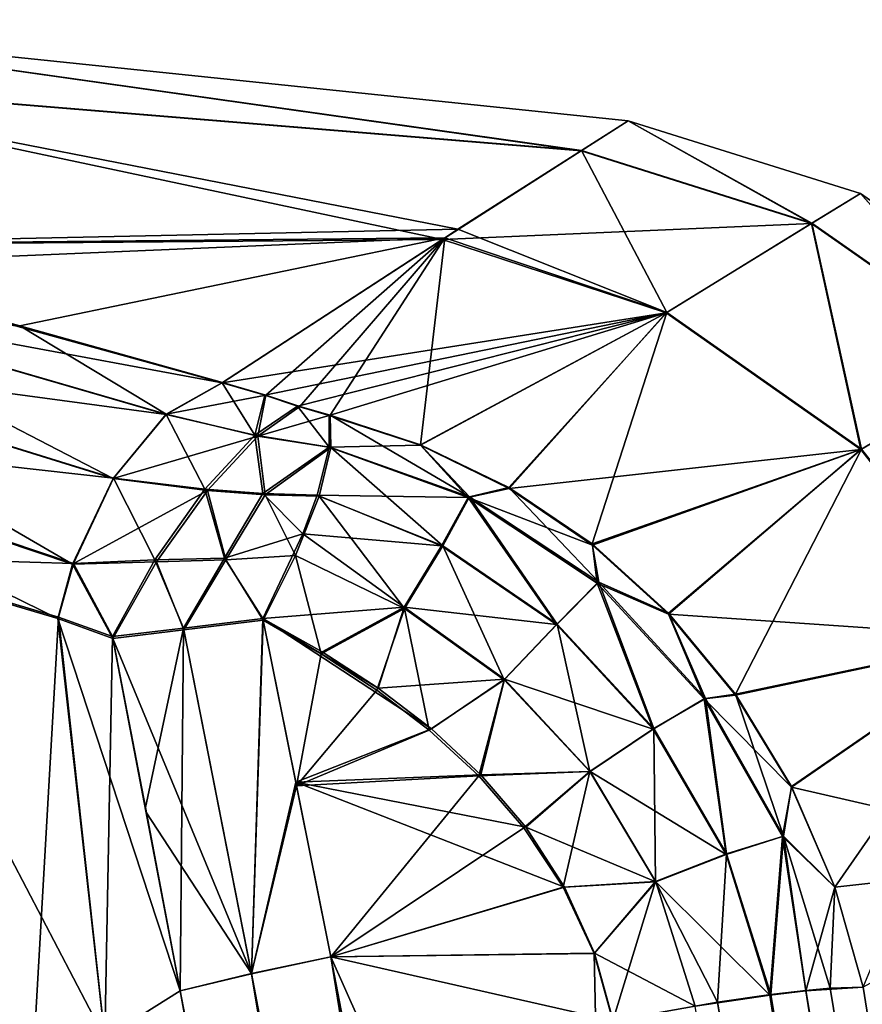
# Model space of a CAD drawing. Header units: millimetres. Extents: x -44 to 78, y -375 to 458.
# Tile 26 of 76: x 64.44 to 67.61, y 145.83 to 149.54. Entities that reach past the tile are written whole.
import ezdxf

# ---------------------------------------------------------------- set-up
doc = ezdxf.new("R2010")
doc.units = ezdxf.units.MM
doc.header["$LTSCALE"] = 198.929398
for name, color, linetype in [('104', 7, 'CONTINUOUS'), ('38', 7, 'CONTINUOUS'), ('39', 7, 'CONTINUOUS'), ('40', 7, 'CONTINUOUS'), ('41', 7, 'CONTINUOUS'), ('42', 7, 'CONTINUOUS'), ('53', 7, 'CONTINUOUS'), ('54', 7, 'CONTINUOUS'), ('55', 7, 'CONTINUOUS'), ('56', 7, 'CONTINUOUS'), ('69', 7, 'CONTINUOUS'), ('70', 7, 'CONTINUOUS'), ('71', 7, 'CONTINUOUS'), ('72', 7, 'CONTINUOUS'), ('79', 7, 'CONTINUOUS'), ('80', 7, 'CONTINUOUS'), ('81', 7, 'CONTINUOUS'), ('82', 7, 'CONTINUOUS'), ('83', 7, 'CONTINUOUS'), ('84', 7, 'CONTINUOUS'), ('85', 7, 'CONTINUOUS'), ('86', 7, 'CONTINUOUS'), ('87', 7, 'CONTINUOUS')]:
    doc.layers.add(name, color=color, linetype=linetype)

msp = doc.modelspace()

# ---------------------------------------------------------------- linework, layer by layer
at = {"layer": '104', "color": 7, "linetype": 'CONTINUOUS', "true_color": 0xa2afbf}
for points in [[(67.265, 145.8643, -10.4202), (67.4003, 145.8805, -10.3012), (71.567, 119.6289, -12.6168), (67.265, 145.8643, -10.4202)], [(67.4003, 145.8805, -10.3012), (67.6159, 145.8946, -9.9558), (71.7931, 119.6404, -12.3883), (67.4003, 145.8805, -10.3012)], [(71.567, 119.6289, -12.6168), (67.4003, 145.8805, -10.3012), (71.7931, 119.6404, -12.3883), (71.567, 119.6289, -12.6168)], [(66.9839, 145.8227, -10.5639), (67.265, 145.8643, -10.4202), (71.2813, 119.6024, -12.762), (66.9839, 145.8227, -10.5639)], [(71.2813, 119.6024, -12.762), (67.265, 145.8643, -10.4202), (71.567, 119.6289, -12.6168), (71.2813, 119.6024, -12.762)]]:
    msp.add_3dface(points, dxfattribs=at)
at = {"layer": '38', "color": 7, "linetype": 'CONTINUOUS', "true_color": 0xa2afbf}
msp.add_3dface([(64.7598, 145.7029, -10.1365), (65.0437, 145.8804, -10.373), (65.7366, 142.0743, -10.6624), (64.7598, 145.7029, -10.1365)], dxfattribs=at)
at = {"layer": '39', "color": 7, "linetype": 'CONTINUOUS', "true_color": 0xa2afbf}
msp.add_3dface([(65.7366, 142.0743, 10.6624), (65.0437, 145.8804, 10.373), (64.7598, 145.7029, 10.1365), (65.7366, 142.0743, 10.6624)], dxfattribs=at)
at = {"layer": '40', "color": 7, "linetype": 'CONTINUOUS', "true_color": 0xa2afbf}
for points in [[(64.4857, 145.5316, -9.8735), (64.2235, 145.3677, -9.5848), (63.8188, 147.5171, -9.5135), (64.4857, 145.5316, -9.8735)], [(64.5859, 147.2892, -10.1255), (64.4857, 145.5316, -9.8735), (63.8188, 147.5171, -9.5135), (64.5859, 147.2892, -10.1255)], [(64.7598, 145.7029, -10.1365), (64.4857, 145.5316, -9.8735), (64.5859, 147.2892, -10.1255), (64.7598, 145.7029, -10.1365)], [(64.7598, 145.7029, -10.1365), (64.5859, 147.2892, -10.1255), (64.7891, 147.216, -10.2695), (64.7598, 145.7029, -10.1365)], [(65.0437, 145.8804, -10.373), (64.7598, 145.7029, -10.1365), (64.7891, 147.216, -10.2695), (65.0437, 145.8804, -10.373)], [(64.9132, 146.5713, -10.3201), (65.0437, 145.8804, -10.373), (64.7891, 147.216, -10.2695), (64.9132, 146.5713, -10.3201)]]:
    msp.add_3dface(points, dxfattribs=at)
at = {"layer": '41', "color": 7, "linetype": 'CONTINUOUS', "true_color": 0xa2afbf}
for points in [[(64.2235, 145.3677, 9.5848), (64.4857, 145.5316, 9.8735), (63.815, 147.5118, 9.5093), (64.2235, 145.3677, 9.5848)], [(64.4857, 145.5316, 9.8735), (64.7598, 145.7029, 10.1365), (63.815, 147.5118, 9.5093), (64.4857, 145.5316, 9.8735)], [(64.7598, 145.7029, 10.1365), (64.5827, 147.2837, 10.1227), (63.815, 147.5118, 9.5093), (64.7598, 145.7029, 10.1365)], [(64.7598, 145.7029, 10.1365), (65.0437, 145.8804, 10.373), (64.5827, 147.2837, 10.1227), (64.7598, 145.7029, 10.1365)], [(64.5827, 147.2837, 10.1227), (65.0437, 145.8804, 10.373), (64.7905, 147.2084, 10.2701), (64.5827, 147.2837, 10.1227)], [(64.7905, 147.2084, 10.2701), (65.0437, 145.8804, 10.373), (64.9169, 146.552, 10.3216), (64.7905, 147.2084, 10.2701)]]:
    msp.add_3dface(points, dxfattribs=at)
at = {"layer": '42', "color": 7, "linetype": 'CONTINUOUS', "true_color": 0xa2afbf}
for points in [[(65.3563, 147.2783, 10.4577), (65.4819, 146.6541, 10.5106), (65.5753, 147.1513, 10.4733), (65.3563, 147.2783, 10.4577)], [(65.5753, 147.1513, 10.4733), (65.4819, 146.6541, 10.5106), (65.784, 147.0144, 10.4895), (65.5753, 147.1513, 10.4733)], [(65.784, 147.0144, 10.4895), (65.4819, 146.6541, 10.5106), (65.9821, 146.8627, 10.5066), (65.784, 147.0144, 10.4895)], [(65.9821, 146.8627, 10.5066), (65.4819, 146.6541, 10.5106), (66.168, 146.6912, 10.5249), (65.9821, 146.8627, 10.5066)], [(65.4819, 146.6541, 10.5106), (65.6112, 146.0085, 10.5654), (66.168, 146.6912, 10.5249), (65.4819, 146.6541, 10.5106)], [(66.168, 146.6912, 10.5249), (65.6112, 146.0085, 10.5654), (66.3381, 146.4952, 10.5448), (66.168, 146.6912, 10.5249)], [(66.3381, 146.4952, 10.5448), (65.6112, 146.0085, 10.5654), (66.4863, 146.2712, 10.5664), (66.3381, 146.4952, 10.5448)], [(66.4863, 146.2712, 10.5664), (65.6112, 146.0085, 10.5654), (66.6025, 146.0213, 10.5893), (66.4863, 146.2712, 10.5664)], [(65.6112, 146.0085, 10.5654), (66.7269, 140.2052, 11.0563), (66.6025, 146.0213, 10.5893), (65.6112, 146.0085, 10.5654)], [(66.6025, 146.0213, 10.5893), (66.7269, 140.2052, 11.0563), (66.6736, 145.7684, 10.6112), (66.6025, 146.0213, 10.5893)]]:
    msp.add_3dface(points, dxfattribs=at)
at = {"layer": '53', "color": 7, "linetype": 'CONTINUOUS', "true_color": 0xa2afbf}
for points in [[(65.7899, 147.0211, -10.4891), (65.9897, 146.8682, -10.5063), (65.3552, 147.2838, -10.4572), (65.7899, 147.0211, -10.4891)], [(65.3552, 147.2838, -10.4572), (65.9897, 146.8682, -10.5063), (65.4791, 146.6679, -10.5095), (65.3552, 147.2838, -10.4572)], [(65.5783, 147.1582, -10.4729), (65.7899, 147.0211, -10.4891), (65.3552, 147.2838, -10.4572), (65.5783, 147.1582, -10.4729)], [(65.9897, 146.8682, -10.5063), (66.176, 146.6949, -10.5248), (65.4791, 146.6679, -10.5095), (65.9897, 146.8682, -10.5063)], [(66.176, 146.6949, -10.5248), (66.345, 146.4971, -10.5449), (65.4791, 146.6679, -10.5095), (66.176, 146.6949, -10.5248)], [(66.345, 146.4971, -10.5449), (66.4909, 146.2722, -10.5665), (65.4791, 146.6679, -10.5095), (66.345, 146.4971, -10.5449)], [(65.4791, 146.6679, -10.5095), (66.4909, 146.2722, -10.5665), (65.6112, 146.0085, -10.5654), (65.4791, 146.6679, -10.5095)], [(66.4909, 146.2722, -10.5665), (66.6046, 146.0223, -10.5893), (65.6112, 146.0085, -10.5654), (66.4909, 146.2722, -10.5665)], [(66.6046, 146.0223, -10.5893), (66.6741, 145.7684, -10.6113), (65.6112, 146.0085, -10.5654), (66.6046, 146.0223, -10.5893)], [(66.6741, 145.7684, -10.6113), (67.3761, 142.0459, -10.9258), (65.6112, 146.0085, -10.5654), (66.6741, 145.7684, -10.6113)], [(65.6112, 146.0085, -10.5654), (67.3761, 142.0459, -10.9258), (66.7273, 140.203, -11.0565), (65.6112, 146.0085, -10.5654)]]:
    msp.add_3dface(points, dxfattribs=at)
at = {"layer": '54', "color": 7, "linetype": 'CONTINUOUS', "true_color": 0xa2afbf}
for points in [[(63.1345, 149.3281, -4.0779), (63.0675, 149.5408, -0.0048), (66.5538, 149.0469, -3.3082), (63.1345, 149.3281, -4.0779)], [(63.0675, 149.5408, -0.0048), (63.1342, 149.3291, 4.0684), (66.5553, 149.0481, 3.2913), (63.0675, 149.5408, -0.0048)], [(66.5538, 149.0469, -3.3082), (63.0675, 149.5408, -0.0048), (66.7312, 149.159, -0.014), (66.5538, 149.0469, -3.3082)], [(66.7312, 149.159, -0.014), (63.0675, 149.5408, -0.0048), (66.5553, 149.0481, 3.2913), (66.7312, 149.159, -0.014)], [(63.1342, 149.3291, 4.0684), (63.3238, 148.6924, 8.1111), (66.09, 148.7508, 6.275), (63.1342, 149.3291, 4.0684)], [(66.5553, 149.0481, 3.2913), (63.1342, 149.3291, 4.0684), (66.09, 148.7508, 6.275), (66.5553, 149.0481, 3.2913)], [(63.3246, 148.6904, -8.1204), (63.1345, 149.3281, -4.0779), (66.0311, 148.713, -6.5541), (63.3246, 148.6904, -8.1204)], [(66.0311, 148.713, -6.5541), (63.1345, 149.3281, -4.0779), (66.5538, 149.0469, -3.3082), (66.0311, 148.713, -6.5541)], [(66.09, 148.7508, 6.275), (63.3238, 148.6924, 8.1111), (66.0402, 148.7186, 6.5134), (66.09, 148.7508, 6.275)], [(66.0402, 148.7186, 6.5134), (63.3238, 148.6924, 8.1111), (63.6081, 148.616, 8.3795), (66.0402, 148.7186, 6.5134)], [(65.2015, 148.1726, -9.643), (63.3246, 148.6904, -8.1204), (66.0311, 148.713, -6.5541), (65.2015, 148.1726, -9.643)], [(63.6068, 148.6145, -8.3868), (63.3246, 148.6904, -8.1204), (65.2015, 148.1726, -9.643), (63.6068, 148.6145, -8.3868)], [(64.44, 148.3871, 9.0879), (66.0402, 148.7186, 6.5134), (63.6081, 148.616, 8.3795), (64.44, 148.3871, 9.0879)], [(65.2035, 148.1739, 9.6368), (66.0402, 148.7186, 6.5134), (64.44, 148.3871, 9.0879), (65.2035, 148.1739, 9.6368)], [(64.4388, 148.3855, -9.0949), (63.6068, 148.6145, -8.3868), (65.2015, 148.1726, -9.643), (64.4388, 148.3855, -9.0949)]]:
    msp.add_3dface(points, dxfattribs=at)
at = {"layer": '55', "color": 7, "linetype": 'CONTINUOUS', "true_color": 0xa2afbf}
for points in [[(65.3552, 147.2838, -10.4572), (65.312, 145.9447, -10.5147), (65.0567, 147.2478, -10.4063), (65.3552, 147.2838, -10.4572)], [(65.3552, 147.2838, -10.4572), (65.4791, 146.6679, -10.5095), (65.312, 145.9447, -10.5147), (65.3552, 147.2838, -10.4572)], [(64.9132, 146.5713, -10.3201), (64.7891, 147.216, -10.2695), (65.0567, 147.2478, -10.4063), (64.9132, 146.5713, -10.3201)], [(65.0437, 145.8804, -10.373), (64.9132, 146.5713, -10.3201), (65.0567, 147.2478, -10.4063), (65.0437, 145.8804, -10.373)], [(65.312, 145.9447, -10.5147), (65.0437, 145.8804, -10.373), (65.0567, 147.2478, -10.4063), (65.312, 145.9447, -10.5147)], [(65.4791, 146.6679, -10.5095), (65.6112, 146.0085, -10.5654), (65.312, 145.9447, -10.5147), (65.4791, 146.6679, -10.5095)]]:
    msp.add_3dface(points, dxfattribs=at)
at = {"layer": '56', "color": 7, "linetype": 'CONTINUOUS', "true_color": 0xa2afbf}
for points in [[(65.312, 145.9447, -10.5147), (65.6112, 146.0085, -10.5654), (67.3436, 135.2589, -11.425), (65.312, 145.9447, -10.5147)], [(65.6112, 146.0085, -10.5654), (66.7273, 140.203, -11.0565), (67.3436, 135.2589, -11.425), (65.6112, 146.0085, -10.5654)], [(65.0437, 145.8804, -10.373), (65.312, 145.9447, -10.5147), (67.0899, 135.2048, -11.3024), (65.0437, 145.8804, -10.373)], [(67.0899, 135.2048, -11.3024), (65.312, 145.9447, -10.5147), (67.3436, 135.2589, -11.425), (67.0899, 135.2048, -11.3024)], [(65.7366, 142.0743, -10.6624), (65.0437, 145.8804, -10.373), (67.0899, 135.2048, -11.3024), (65.7366, 142.0743, -10.6624)]]:
    msp.add_3dface(points, dxfattribs=at)
at = {"layer": '69', "color": 7, "linetype": 'CONTINUOUS', "true_color": 0xa2afbf}
for points in [[(67.3436, 135.259, 11.425), (65.6112, 146.0085, 10.5654), (65.3121, 145.9462, 10.5147), (67.3436, 135.259, 11.425)], [(66.7269, 140.2052, 11.0563), (65.6112, 146.0085, 10.5654), (67.3436, 135.259, 11.425), (66.7269, 140.2052, 11.0563)], [(65.0437, 145.8804, 10.373), (67.0899, 135.2051, 11.3024), (65.3121, 145.9462, 10.5147), (65.0437, 145.8804, 10.373)], [(67.0899, 135.2051, 11.3024), (67.3436, 135.259, 11.425), (65.3121, 145.9462, 10.5147), (67.0899, 135.2051, 11.3024)], [(65.0437, 145.8804, 10.373), (65.7366, 142.0743, 10.6624), (67.0899, 135.2051, 11.3024), (65.0437, 145.8804, 10.373)]]:
    msp.add_3dface(points, dxfattribs=at)
at = {"layer": '70', "color": 7, "linetype": 'CONTINUOUS', "true_color": 0xa2afbf}
for points in [[(65.3121, 145.9462, 10.5147), (65.3563, 147.2783, 10.4577), (65.058, 147.2412, 10.4069), (65.3121, 145.9462, 10.5147)], [(65.4819, 146.6541, 10.5106), (65.3563, 147.2783, 10.4577), (65.3121, 145.9462, 10.5147), (65.4819, 146.6541, 10.5106)], [(64.7905, 147.2084, 10.2701), (65.3121, 145.9462, 10.5147), (65.058, 147.2412, 10.4069), (64.7905, 147.2084, 10.2701)], [(64.7905, 147.2084, 10.2701), (64.9169, 146.552, 10.3216), (65.3121, 145.9462, 10.5147), (64.7905, 147.2084, 10.2701)], [(65.6112, 146.0085, 10.5654), (65.4819, 146.6541, 10.5106), (65.3121, 145.9462, 10.5147), (65.6112, 146.0085, 10.5654)], [(64.9169, 146.552, 10.3216), (65.0437, 145.8804, 10.373), (65.3121, 145.9462, 10.5147), (64.9169, 146.552, 10.3216)]]:
    msp.add_3dface(points, dxfattribs=at)
at = {"layer": '71', "color": 7, "linetype": 'CONTINUOUS', "true_color": 0xa2afbf}
for points in [[(66.5538, 149.0469, -3.3082), (66.7312, 149.159, -0.014), (67.421, 148.7725, -3.3827), (66.5538, 149.0469, -3.3082)], [(67.421, 148.7725, -3.3827), (66.7312, 149.159, -0.014), (67.6059, 148.8852, -0.0143), (67.421, 148.7725, -3.3827)], [(66.0311, 148.713, -6.5541), (66.5538, 149.0469, -3.3082), (67.421, 148.7725, -3.3827), (66.0311, 148.713, -6.5541)], [(68.1677, 148.2497, -3.4272), (67.421, 148.7725, -3.3827), (67.6059, 148.8852, -0.0143), (68.1677, 148.2497, -3.4272)], [(68.3571, 148.36, -0.0145), (68.1677, 148.2497, -3.4272), (67.6059, 148.8852, -0.0143), (68.3571, 148.36, -0.0145)], [(66.8747, 148.4362, -6.7025), (66.0311, 148.713, -6.5541), (67.421, 148.7725, -3.3827), (66.8747, 148.4362, -6.7025)], [(67.6078, 147.9209, -6.7889), (66.8747, 148.4362, -6.7025), (67.421, 148.7725, -3.3827), (67.6078, 147.9209, -6.7889)], [(68.1677, 148.2497, -3.4272), (67.6078, 147.9209, -6.7889), (67.421, 148.7725, -3.3827), (68.1677, 148.2497, -3.4272)], [(65.2015, 148.1726, -9.643), (66.0311, 148.713, -6.5541), (66.8747, 148.4362, -6.7025), (65.2015, 148.1726, -9.643)], [(65.3622, 148.1252, -9.7347), (65.2015, 148.1726, -9.643), (66.8747, 148.4362, -6.7025), (65.3622, 148.1252, -9.7347)], [(65.4856, 148.0845, -9.7913), (65.3622, 148.1252, -9.7347), (66.8747, 148.4362, -6.7025), (65.4856, 148.0845, -9.7913)], [(65.6045, 148.0496, -9.8096), (65.4856, 148.0845, -9.7913), (66.8747, 148.4362, -6.7025), (65.6045, 148.0496, -9.8096)], [(65.9485, 147.9369, -9.8008), (65.6045, 148.0496, -9.8096), (66.8747, 148.4362, -6.7025), (65.9485, 147.9369, -9.8008)], [(66.2822, 147.7738, -9.8089), (65.9485, 147.9369, -9.8008), (66.8747, 148.4362, -6.7025), (66.2822, 147.7738, -9.8089)], [(67.6078, 147.9209, -6.7889), (66.2822, 147.7738, -9.8089), (66.8747, 148.4362, -6.7025), (67.6078, 147.9209, -6.7889)], [(68.1631, 147.2127, -6.8104), (67.6078, 147.9209, -6.7889), (68.1677, 148.2497, -3.4272), (68.1631, 147.2127, -6.8104)], [(66.5964, 147.5607, -9.8292), (66.2822, 147.7738, -9.8089), (67.6078, 147.9209, -6.7889), (66.5964, 147.5607, -9.8292)], [(66.883, 147.2999, -9.8569), (66.5964, 147.5607, -9.8292), (67.6078, 147.9209, -6.7889), (66.883, 147.2999, -9.8569)], [(68.1631, 147.2127, -6.8104), (66.883, 147.2999, -9.8569), (67.6078, 147.9209, -6.7889), (68.1631, 147.2127, -6.8104)], [(67.1347, 146.9946, -9.8879), (66.883, 147.2999, -9.8569), (68.1631, 147.2127, -6.8104), (67.1347, 146.9946, -9.8879)], [(67.3455, 146.649, -9.9181), (67.1347, 146.9946, -9.8879), (68.1631, 147.2127, -6.8104), (67.3455, 146.649, -9.9181)], [(68.503, 146.3818, -6.7095), (67.3455, 146.649, -9.9181), (68.1631, 147.2127, -6.8104), (68.503, 146.3818, -6.7095)], [(67.3455, 146.649, -9.9181), (68.503, 146.3818, -6.7095), (67.5088, 146.2717, -9.9427), (67.3455, 146.649, -9.9181)], [(68.503, 146.3818, -6.7095), (67.6159, 145.8946, -9.9558), (67.5088, 146.2717, -9.9427), (68.503, 146.3818, -6.7095)]]:
    msp.add_3dface(points, dxfattribs=at)
at = {"layer": '72', "color": 7, "linetype": 'CONTINUOUS', "true_color": 0xa2afbf}
for points in [[(66.7312, 149.159, -0.014), (66.5553, 149.0481, 3.2913), (67.4229, 148.7736, 3.3653), (66.7312, 149.159, -0.014)], [(67.6059, 148.8852, -0.0143), (66.7312, 149.159, -0.014), (67.4229, 148.7736, 3.3653), (67.6059, 148.8852, -0.0143)], [(66.5553, 149.0481, 3.2913), (66.09, 148.7508, 6.275), (66.8766, 148.4376, 6.6929), (66.5553, 149.0481, 3.2913)], [(66.5553, 149.0481, 3.2913), (66.8766, 148.4376, 6.6929), (67.4229, 148.7736, 3.3653), (66.5553, 149.0481, 3.2913)], [(68.1696, 148.2508, 3.4095), (67.6059, 148.8852, -0.0143), (67.4229, 148.7736, 3.3653), (68.1696, 148.2508, 3.4095)], [(68.3571, 148.36, -0.0145), (67.6059, 148.8852, -0.0143), (68.1696, 148.2508, 3.4095), (68.3571, 148.36, -0.0145)], [(66.8766, 148.4376, 6.6929), (67.6096, 147.9225, 6.7793), (67.4229, 148.7736, 3.3653), (66.8766, 148.4376, 6.6929)], [(67.6096, 147.9225, 6.7793), (68.1696, 148.2508, 3.4095), (67.4229, 148.7736, 3.3653), (67.6096, 147.9225, 6.7793)], [(66.09, 148.7508, 6.275), (66.0402, 148.7186, 6.5134), (66.8766, 148.4376, 6.6929), (66.09, 148.7508, 6.275)], [(66.0402, 148.7186, 6.5134), (65.2035, 148.1739, 9.6368), (65.3663, 148.1257, 9.7302), (66.0402, 148.7186, 6.5134)], [(65.495, 148.0831, 9.7886), (66.0402, 148.7186, 6.5134), (65.3663, 148.1257, 9.7302), (65.495, 148.0831, 9.7886)], [(65.6083, 148.05, 9.8049), (66.0402, 148.7186, 6.5134), (65.495, 148.0831, 9.7886), (65.6083, 148.05, 9.8049)], [(65.9493, 147.9391, 9.7933), (66.0402, 148.7186, 6.5134), (65.6083, 148.05, 9.8049), (65.9493, 147.9391, 9.7933)], [(66.8766, 148.4376, 6.6929), (66.0402, 148.7186, 6.5134), (65.9493, 147.9391, 9.7933), (66.8766, 148.4376, 6.6929)], [(66.2817, 147.7776, 9.8), (66.8766, 148.4376, 6.6929), (65.9493, 147.9391, 9.7933), (66.2817, 147.7776, 9.8)], [(66.5957, 147.5654, 9.82), (66.8766, 148.4376, 6.6929), (66.2817, 147.7776, 9.8), (66.5957, 147.5654, 9.82)], [(67.6096, 147.9225, 6.7793), (66.8766, 148.4376, 6.6929), (66.5957, 147.5654, 9.82), (67.6096, 147.9225, 6.7793)], [(67.6096, 147.9225, 6.7793), (68.1649, 147.2146, 6.8007), (68.1696, 148.2508, 3.4095), (67.6096, 147.9225, 6.7793)], [(66.8826, 147.3046, 9.8485), (67.6096, 147.9225, 6.7793), (66.5957, 147.5654, 9.82), (66.8826, 147.3046, 9.8485)], [(67.1351, 146.9984, 9.8812), (67.6096, 147.9225, 6.7793), (66.8826, 147.3046, 9.8485), (67.1351, 146.9984, 9.8812)], [(68.1649, 147.2146, 6.8007), (67.6096, 147.9225, 6.7793), (67.1351, 146.9984, 9.8812), (68.1649, 147.2146, 6.8007)], [(67.3465, 146.6508, 9.9136), (68.1649, 147.2146, 6.8007), (67.1351, 146.9984, 9.8812), (67.3465, 146.6508, 9.9136)], [(67.5098, 146.2712, 9.9404), (68.1649, 147.2146, 6.8007), (67.3465, 146.6508, 9.9136), (67.5098, 146.2712, 9.9404)], [(67.6161, 145.8947, 9.9554), (68.1649, 147.2146, 6.8007), (67.5098, 146.2712, 9.9404), (67.6161, 145.8947, 9.9554)]]:
    msp.add_3dface(points, dxfattribs=at)
at = {"layer": '79', "color": 7, "linetype": 'CONTINUOUS', "true_color": 0xa2afbf}
for points in [[(65.3663, 148.1257, 9.7302), (65.2035, 148.1739, 9.6368), (64.9909, 148.0543, 9.9034), (65.3663, 148.1257, 9.7302)], [(65.3663, 148.1257, 9.7302), (64.9909, 148.0543, 9.9034), (65.3362, 147.9707, 10.064), (65.3663, 148.1257, 9.7302)], [(65.495, 148.0831, 9.7886), (65.3663, 148.1257, 9.7302), (65.3362, 147.9707, 10.064), (65.495, 148.0831, 9.7886)], [(64.9909, 148.0543, 9.9034), (64.7908, 147.8117, 10.084), (65.3362, 147.9707, 10.064), (64.9909, 148.0543, 9.9034)], [(65.3362, 147.9707, 10.064), (64.7908, 147.8117, 10.084), (65.1465, 147.7659, 10.253), (65.3362, 147.9707, 10.064)], [(64.7908, 147.8117, 10.084), (64.6386, 147.4884, 10.1464), (65.1465, 147.7659, 10.253), (64.7908, 147.8117, 10.084)], [(65.1465, 147.7659, 10.253), (64.6386, 147.4884, 10.1464), (64.9552, 147.4976, 10.3243), (65.1465, 147.7659, 10.253)], [(64.6386, 147.4884, 10.1464), (64.7905, 147.2084, 10.2701), (64.9552, 147.4976, 10.3243), (64.6386, 147.4884, 10.1464)], [(64.5827, 147.2837, 10.1227), (64.7905, 147.2084, 10.2701), (64.6386, 147.4884, 10.1464), (64.5827, 147.2837, 10.1227)]]:
    msp.add_3dface(points, dxfattribs=at)
at = {"layer": '80', "color": 7, "linetype": 'CONTINUOUS', "true_color": 0xa2afbf}
for points in [[(64.44, 148.3871, 9.0879), (63.6081, 148.616, 8.3795), (63.472, 148.4946, 8.6708), (64.44, 148.3871, 9.0879)], [(63.273, 148.2833, 8.8149), (64.7908, 147.8117, 10.084), (63.472, 148.4946, 8.6708), (63.273, 148.2833, 8.8149)], [(64.9909, 148.0543, 9.9034), (64.44, 148.3871, 9.0879), (63.472, 148.4946, 8.6708), (64.9909, 148.0543, 9.9034)], [(64.7908, 147.8117, 10.084), (64.9909, 148.0543, 9.9034), (63.472, 148.4946, 8.6708), (64.7908, 147.8117, 10.084)], [(65.2035, 148.1739, 9.6368), (64.44, 148.3871, 9.0879), (64.9909, 148.0543, 9.9034), (65.2035, 148.1739, 9.6368)], [(63.1331, 147.9954, 8.8649), (64.6386, 147.4884, 10.1464), (63.273, 148.2833, 8.8149), (63.1331, 147.9954, 8.8649)], [(64.6386, 147.4884, 10.1464), (64.7908, 147.8117, 10.084), (63.273, 148.2833, 8.8149), (64.6386, 147.4884, 10.1464)], [(63.815, 147.5118, 9.5093), (64.5827, 147.2837, 10.1227), (63.1331, 147.9954, 8.8649), (63.815, 147.5118, 9.5093)], [(64.5827, 147.2837, 10.1227), (64.6386, 147.4884, 10.1464), (63.1331, 147.9954, 8.8649), (64.5827, 147.2837, 10.1227)]]:
    msp.add_3dface(points, dxfattribs=at)
at = {"layer": '81', "color": 7, "linetype": 'CONTINUOUS', "true_color": 0xa2afbf}
for points in [[(64.9907, 148.0531, -9.9071), (63.2733, 148.2845, -8.818), (63.4708, 148.4942, -8.675), (64.9907, 148.0531, -9.9071)], [(64.4388, 148.3855, -9.0949), (65.2015, 148.1726, -9.643), (63.4708, 148.4942, -8.675), (64.4388, 148.3855, -9.0949)], [(63.4708, 148.4942, -8.675), (65.2015, 148.1726, -9.643), (64.9907, 148.0531, -9.9071), (63.4708, 148.4942, -8.675)], [(64.7922, 147.8129, -10.0868), (63.1346, 147.9986, -8.8677), (63.2733, 148.2845, -8.818), (64.7922, 147.8129, -10.0868)], [(64.7922, 147.8129, -10.0868), (63.2733, 148.2845, -8.818), (64.9907, 148.0531, -9.9071), (64.7922, 147.8129, -10.0868)], [(64.6414, 147.4918, -10.1484), (63.8188, 147.5171, -9.5135), (63.1346, 147.9986, -8.8677), (64.6414, 147.4918, -10.1484)], [(64.6414, 147.4918, -10.1484), (63.1346, 147.9986, -8.8677), (64.7922, 147.8129, -10.0868), (64.6414, 147.4918, -10.1484)], [(64.5859, 147.2892, -10.1255), (63.8188, 147.5171, -9.5135), (64.6414, 147.4918, -10.1484), (64.5859, 147.2892, -10.1255)]]:
    msp.add_3dface(points, dxfattribs=at)
at = {"layer": '82', "color": 7, "linetype": 'CONTINUOUS', "true_color": 0xa2afbf}
for points in [[(64.9907, 148.0531, -9.9071), (65.2015, 148.1726, -9.643), (65.3251, 147.975, -10.0631), (64.9907, 148.0531, -9.9071)], [(65.2015, 148.1726, -9.643), (65.3622, 148.1252, -9.7347), (65.3251, 147.975, -10.0631), (65.2015, 148.1726, -9.643)], [(65.3622, 148.1252, -9.7347), (65.4856, 148.0845, -9.7913), (65.3251, 147.975, -10.0631), (65.3622, 148.1252, -9.7347)], [(64.7922, 147.8129, -10.0868), (64.9907, 148.0531, -9.9071), (65.1364, 147.7716, -10.2493), (64.7922, 147.8129, -10.0868)], [(65.1364, 147.7716, -10.2493), (64.9907, 148.0531, -9.9071), (65.3251, 147.975, -10.0631), (65.1364, 147.7716, -10.2493)], [(64.6414, 147.4918, -10.1484), (64.7922, 147.8129, -10.0868), (64.9482, 147.5051, -10.3218), (64.6414, 147.4918, -10.1484)], [(64.9482, 147.5051, -10.3218), (64.7922, 147.8129, -10.0868), (65.1364, 147.7716, -10.2493), (64.9482, 147.5051, -10.3218)], [(64.7891, 147.216, -10.2695), (64.6414, 147.4918, -10.1484), (64.9482, 147.5051, -10.3218), (64.7891, 147.216, -10.2695)], [(64.7891, 147.216, -10.2695), (64.5859, 147.2892, -10.1255), (64.6414, 147.4918, -10.1484), (64.7891, 147.216, -10.2695)]]:
    msp.add_3dface(points, dxfattribs=at)
at = {"layer": '83', "color": 7, "linetype": 'CONTINUOUS', "true_color": 0xa2afbf}
for points in [[(65.6045, 148.0496, -9.8096), (65.9485, 147.9369, -9.8008), (65.6046, 147.9296, -10.0571), (65.6045, 148.0496, -9.8096)], [(66.1285, 147.7405, -10.0224), (65.5594, 147.7488, -10.2607), (65.6046, 147.9296, -10.0571), (66.1285, 147.7405, -10.0224)], [(65.9485, 147.9369, -9.8008), (66.1285, 147.7405, -10.0224), (65.6046, 147.9296, -10.0571), (65.9485, 147.9369, -9.8008)], [(65.9485, 147.9369, -9.8008), (66.2822, 147.7738, -9.8089), (66.1285, 147.7405, -10.0224), (65.9485, 147.9369, -9.8008)], [(66.2822, 147.7738, -9.8089), (66.5964, 147.5607, -9.8292), (66.1285, 147.7405, -10.0224), (66.2822, 147.7738, -9.8089)], [(65.5594, 147.7488, -10.2607), (66.0282, 147.5584, -10.2584), (65.506, 147.6035, -10.361), (65.5594, 147.7488, -10.2607)], [(66.0282, 147.5584, -10.2584), (65.5594, 147.7488, -10.2607), (66.1285, 147.7405, -10.0224), (66.0282, 147.5584, -10.2584)], [(66.4606, 147.2621, -10.2823), (66.0282, 147.5584, -10.2584), (66.1285, 147.7405, -10.0224), (66.4606, 147.2621, -10.2823)], [(66.5964, 147.5607, -9.8292), (66.6148, 147.4176, -10.0374), (66.1285, 147.7405, -10.0224), (66.5964, 147.5607, -9.8292)], [(66.6148, 147.4176, -10.0374), (66.4606, 147.2621, -10.2823), (66.1285, 147.7405, -10.0224), (66.6148, 147.4176, -10.0374)], [(65.8871, 147.3266, -10.4175), (65.3552, 147.2838, -10.4572), (65.506, 147.6035, -10.361), (65.8871, 147.3266, -10.4175)], [(65.8871, 147.3266, -10.4175), (65.506, 147.6035, -10.361), (66.0282, 147.5584, -10.2584), (65.8871, 147.3266, -10.4175)], [(66.4606, 147.2621, -10.2823), (65.8871, 147.3266, -10.4175), (66.0282, 147.5584, -10.2584), (66.4606, 147.2621, -10.2823)], [(66.5964, 147.5607, -9.8292), (66.883, 147.2999, -9.8569), (66.6148, 147.4176, -10.0374), (66.5964, 147.5607, -9.8292)], [(66.8253, 146.8676, -10.3239), (66.4606, 147.2621, -10.2823), (66.6148, 147.4176, -10.0374), (66.8253, 146.8676, -10.3239)], [(66.883, 147.2999, -9.8569), (67.0172, 146.9808, -10.0846), (66.6148, 147.4176, -10.0374), (66.883, 147.2999, -9.8569)], [(67.0172, 146.9808, -10.0846), (66.8253, 146.8676, -10.3239), (66.6148, 147.4176, -10.0374), (67.0172, 146.9808, -10.0846)], [(65.5783, 147.1582, -10.4729), (65.3552, 147.2838, -10.4572), (65.8871, 147.3266, -10.4175), (65.5783, 147.1582, -10.4729)], [(65.7899, 147.0211, -10.4891), (65.5783, 147.1582, -10.4729), (65.8871, 147.3266, -10.4175), (65.7899, 147.0211, -10.4891)], [(66.2652, 147.0549, -10.446), (65.7899, 147.0211, -10.4891), (65.8871, 147.3266, -10.4175), (66.2652, 147.0549, -10.446)], [(66.2652, 147.0549, -10.446), (65.8871, 147.3266, -10.4175), (66.4606, 147.2621, -10.2823), (66.2652, 147.0549, -10.446)], [(66.883, 147.2999, -9.8569), (67.1347, 146.9946, -9.8879), (67.0172, 146.9808, -10.0846), (66.883, 147.2999, -9.8569)], [(66.8253, 146.8676, -10.3239), (66.2652, 147.0549, -10.446), (66.4606, 147.2621, -10.2823), (66.8253, 146.8676, -10.3239)], [(65.9897, 146.8682, -10.5063), (65.7899, 147.0211, -10.4891), (66.2652, 147.0549, -10.446), (65.9897, 146.8682, -10.5063)], [(66.176, 146.6949, -10.5248), (65.9897, 146.8682, -10.5063), (66.2652, 147.0549, -10.446), (66.176, 146.6949, -10.5248)], [(66.5881, 146.7075, -10.4821), (66.176, 146.6949, -10.5248), (66.2652, 147.0549, -10.446), (66.5881, 146.7075, -10.4821)], [(66.5881, 146.7075, -10.4821), (66.2652, 147.0549, -10.446), (66.8253, 146.8676, -10.3239), (66.5881, 146.7075, -10.4821)], [(67.0995, 146.3948, -10.3723), (66.8253, 146.8676, -10.3239), (67.0172, 146.9808, -10.0846), (67.0995, 146.3948, -10.3723)], [(67.1347, 146.9946, -9.8879), (67.3455, 146.649, -9.9181), (67.0172, 146.9808, -10.0846), (67.1347, 146.9946, -9.8879)], [(67.3455, 146.649, -9.9181), (67.3121, 146.4621, -10.1415), (67.0172, 146.9808, -10.0846), (67.3455, 146.649, -9.9181)], [(67.3121, 146.4621, -10.1415), (67.0995, 146.3948, -10.3723), (67.0172, 146.9808, -10.0846), (67.3121, 146.4621, -10.1415)], [(67.0995, 146.3948, -10.3723), (66.5881, 146.7075, -10.4821), (66.8253, 146.8676, -10.3239), (67.0995, 146.3948, -10.3723)], [(66.345, 146.4971, -10.5449), (66.176, 146.6949, -10.5248), (66.5881, 146.7075, -10.4821), (66.345, 146.4971, -10.5449)], [(66.835, 146.2919, -10.5224), (66.345, 146.4971, -10.5449), (66.5881, 146.7075, -10.4821), (66.835, 146.2919, -10.5224)], [(66.835, 146.2919, -10.5224), (66.5881, 146.7075, -10.4821), (67.0995, 146.3948, -10.3723), (66.835, 146.2919, -10.5224)], [(67.3455, 146.649, -9.9181), (67.5088, 146.2717, -9.9427), (67.3121, 146.4621, -10.1415), (67.3455, 146.649, -9.9181)], [(66.4909, 146.2722, -10.5665), (66.345, 146.4971, -10.5449), (66.835, 146.2919, -10.5224), (66.4909, 146.2722, -10.5665)], [(67.265, 145.8643, -10.4202), (67.0995, 146.3948, -10.3723), (67.3121, 146.4621, -10.1415), (67.265, 145.8643, -10.4202)], [(67.4003, 145.8805, -10.3012), (67.265, 145.8643, -10.4202), (67.3121, 146.4621, -10.1415), (67.4003, 145.8805, -10.3012)], [(67.5088, 146.2717, -9.9427), (67.4003, 145.8805, -10.3012), (67.3121, 146.4621, -10.1415), (67.5088, 146.2717, -9.9427)], [(67.265, 145.8643, -10.4202), (66.835, 146.2919, -10.5224), (67.0995, 146.3948, -10.3723), (67.265, 145.8643, -10.4202)], [(66.6046, 146.0223, -10.5893), (66.4909, 146.2722, -10.5665), (66.835, 146.2919, -10.5224), (66.6046, 146.0223, -10.5893)], [(66.9839, 145.8227, -10.5639), (66.6046, 146.0223, -10.5893), (66.835, 146.2919, -10.5224), (66.9839, 145.8227, -10.5639)], [(66.9839, 145.8227, -10.5639), (66.835, 146.2919, -10.5224), (67.265, 145.8643, -10.4202), (66.9839, 145.8227, -10.5639)], [(67.5088, 146.2717, -9.9427), (67.6159, 145.8946, -9.9558), (67.4003, 145.8805, -10.3012), (67.5088, 146.2717, -9.9427)], [(66.6741, 145.7684, -10.6113), (66.6046, 146.0223, -10.5893), (66.9839, 145.8227, -10.5639), (66.6741, 145.7684, -10.6113)]]:
    msp.add_3dface(points, dxfattribs=at)
at = {"layer": '84', "color": 7, "linetype": 'CONTINUOUS', "true_color": 0xa2afbf}
for points in [[(65.3251, 147.975, -10.0631), (65.4856, 148.0845, -9.7913), (65.6046, 147.9296, -10.0571), (65.3251, 147.975, -10.0631)], [(65.4856, 148.0845, -9.7913), (65.6045, 148.0496, -9.8096), (65.6046, 147.9296, -10.0571), (65.4856, 148.0845, -9.7913)], [(65.1364, 147.7716, -10.2493), (65.3251, 147.975, -10.0631), (65.3551, 147.755, -10.2841), (65.1364, 147.7716, -10.2493)], [(65.3551, 147.755, -10.2841), (65.3251, 147.975, -10.0631), (65.6046, 147.9296, -10.0571), (65.3551, 147.755, -10.2841)], [(65.5594, 147.7488, -10.2607), (65.3551, 147.755, -10.2841), (65.6046, 147.9296, -10.0571), (65.5594, 147.7488, -10.2607)], [(64.9482, 147.5051, -10.3218), (65.1364, 147.7716, -10.2493), (65.2104, 147.5115, -10.3982), (64.9482, 147.5051, -10.3218)], [(65.2104, 147.5115, -10.3982), (65.1364, 147.7716, -10.2493), (65.3551, 147.755, -10.2841), (65.2104, 147.5115, -10.3982)], [(65.506, 147.6035, -10.361), (65.2104, 147.5115, -10.3982), (65.3551, 147.755, -10.2841), (65.506, 147.6035, -10.361)], [(65.5594, 147.7488, -10.2607), (65.506, 147.6035, -10.361), (65.3551, 147.755, -10.2841), (65.5594, 147.7488, -10.2607)], [(65.506, 147.6035, -10.361), (65.3552, 147.2838, -10.4572), (65.2104, 147.5115, -10.3982), (65.506, 147.6035, -10.361)], [(65.0567, 147.2478, -10.4063), (64.7891, 147.216, -10.2695), (64.9482, 147.5051, -10.3218), (65.0567, 147.2478, -10.4063)], [(65.0567, 147.2478, -10.4063), (64.9482, 147.5051, -10.3218), (65.2104, 147.5115, -10.3982), (65.0567, 147.2478, -10.4063)], [(65.3552, 147.2838, -10.4572), (65.0567, 147.2478, -10.4063), (65.2104, 147.5115, -10.3982), (65.3552, 147.2838, -10.4572)]]:
    msp.add_3dface(points, dxfattribs=at)
at = {"layer": '85', "color": 7, "linetype": 'CONTINUOUS', "true_color": 0xa2afbf}
for points in [[(65.6083, 148.05, 9.8049), (65.495, 148.0831, 9.7886), (65.3362, 147.9707, 10.064), (65.6083, 148.05, 9.8049)], [(65.6083, 148.05, 9.8049), (65.3362, 147.9707, 10.064), (65.6114, 147.9281, 10.0543), (65.6083, 148.05, 9.8049)], [(65.3362, 147.9707, 10.064), (65.1465, 147.7659, 10.253), (65.3636, 147.7506, 10.285), (65.3362, 147.9707, 10.064)], [(65.3362, 147.9707, 10.064), (65.3636, 147.7506, 10.285), (65.6114, 147.9281, 10.0543), (65.3362, 147.9707, 10.064)], [(65.6114, 147.9281, 10.0543), (65.3636, 147.7506, 10.285), (65.5667, 147.7455, 10.2596), (65.6114, 147.9281, 10.0543)], [(65.1465, 147.7659, 10.253), (64.9552, 147.4976, 10.3243), (65.2161, 147.5056, 10.3997), (65.1465, 147.7659, 10.253)], [(65.1465, 147.7659, 10.253), (65.2161, 147.5056, 10.3997), (65.3636, 147.7506, 10.285), (65.1465, 147.7659, 10.253)], [(65.3636, 147.7506, 10.285), (65.2161, 147.5056, 10.3997), (65.4785, 147.5211, 10.3988), (65.3636, 147.7506, 10.285)], [(65.5667, 147.7455, 10.2596), (65.3636, 147.7506, 10.285), (65.4785, 147.5211, 10.3988), (65.5667, 147.7455, 10.2596)], [(64.7905, 147.2084, 10.2701), (65.058, 147.2412, 10.4069), (64.9552, 147.4976, 10.3243), (64.7905, 147.2084, 10.2701)], [(64.9552, 147.4976, 10.3243), (65.058, 147.2412, 10.4069), (65.2161, 147.5056, 10.3997), (64.9552, 147.4976, 10.3243)], [(65.058, 147.2412, 10.4069), (65.3563, 147.2783, 10.4577), (65.2161, 147.5056, 10.3997), (65.058, 147.2412, 10.4069)], [(65.2161, 147.5056, 10.3997), (65.3563, 147.2783, 10.4577), (65.4785, 147.5211, 10.3988), (65.2161, 147.5056, 10.3997)]]:
    msp.add_3dface(points, dxfattribs=at)
at = {"layer": '86', "color": 7, "linetype": 'CONTINUOUS', "true_color": 0xa2afbf}
for points in [[(65.9493, 147.9391, 9.7933), (65.6083, 148.05, 9.8049), (66.1335, 147.7428, 10.0124), (65.9493, 147.9391, 9.7933)], [(65.6083, 148.05, 9.8049), (65.6114, 147.9281, 10.0543), (66.1335, 147.7428, 10.0124), (65.6083, 148.05, 9.8049)], [(65.6114, 147.9281, 10.0543), (65.5667, 147.7455, 10.2596), (66.0324, 147.5578, 10.2538), (65.6114, 147.9281, 10.0543)], [(65.6114, 147.9281, 10.0543), (66.0324, 147.5578, 10.2538), (66.1335, 147.7428, 10.0124), (65.6114, 147.9281, 10.0543)], [(66.2817, 147.7776, 9.8), (65.9493, 147.9391, 9.7933), (66.1335, 147.7428, 10.0124), (66.2817, 147.7776, 9.8)], [(66.2817, 147.7776, 9.8), (66.1335, 147.7428, 10.0124), (66.62, 147.4205, 10.0257), (66.2817, 147.7776, 9.8)], [(66.5957, 147.5654, 9.82), (66.2817, 147.7776, 9.8), (66.62, 147.4205, 10.0257), (66.5957, 147.5654, 9.82)], [(65.5667, 147.7455, 10.2596), (65.4785, 147.5211, 10.3988), (65.8886, 147.3222, 10.4167), (65.5667, 147.7455, 10.2596)], [(65.5667, 147.7455, 10.2596), (65.8886, 147.3222, 10.4167), (66.0324, 147.5578, 10.2538), (65.5667, 147.7455, 10.2596)], [(66.0324, 147.5578, 10.2538), (66.4632, 147.2633, 10.2767), (66.1335, 147.7428, 10.0124), (66.0324, 147.5578, 10.2538)], [(66.1335, 147.7428, 10.0124), (66.4632, 147.2633, 10.2767), (66.62, 147.4205, 10.0257), (66.1335, 147.7428, 10.0124)], [(65.8886, 147.3222, 10.4167), (66.2642, 147.0524, 10.4447), (66.0324, 147.5578, 10.2538), (65.8886, 147.3222, 10.4167)], [(66.0324, 147.5578, 10.2538), (66.2642, 147.0524, 10.4447), (66.4632, 147.2633, 10.2767), (66.0324, 147.5578, 10.2538)], [(66.8826, 147.3046, 9.8485), (66.5957, 147.5654, 9.82), (66.62, 147.4205, 10.0257), (66.8826, 147.3046, 9.8485)], [(65.3563, 147.2783, 10.4577), (65.5753, 147.1513, 10.4733), (65.4785, 147.5211, 10.3988), (65.3563, 147.2783, 10.4577)], [(65.4785, 147.5211, 10.3988), (65.5753, 147.1513, 10.4733), (65.8886, 147.3222, 10.4167), (65.4785, 147.5211, 10.3988)], [(66.4632, 147.2633, 10.2767), (66.8271, 146.8696, 10.3192), (66.62, 147.4205, 10.0257), (66.4632, 147.2633, 10.2767)], [(66.8826, 147.3046, 9.8485), (66.62, 147.4205, 10.0257), (67.0218, 146.9828, 10.0749), (66.8826, 147.3046, 9.8485)], [(66.62, 147.4205, 10.0257), (66.8271, 146.8696, 10.3192), (67.0218, 146.9828, 10.0749), (66.62, 147.4205, 10.0257)], [(65.5753, 147.1513, 10.4733), (65.784, 147.0144, 10.4895), (65.8886, 147.3222, 10.4167), (65.5753, 147.1513, 10.4733)], [(65.784, 147.0144, 10.4895), (65.9821, 146.8627, 10.5066), (65.8886, 147.3222, 10.4167), (65.784, 147.0144, 10.4895)], [(65.8886, 147.3222, 10.4167), (65.9821, 146.8627, 10.5066), (66.2642, 147.0524, 10.4447), (65.8886, 147.3222, 10.4167)], [(67.1351, 146.9984, 9.8812), (66.8826, 147.3046, 9.8485), (67.0218, 146.9828, 10.0749), (67.1351, 146.9984, 9.8812)], [(66.2642, 147.0524, 10.4447), (66.5864, 146.7071, 10.4809), (66.4632, 147.2633, 10.2767), (66.2642, 147.0524, 10.4447)], [(66.4632, 147.2633, 10.2767), (66.5864, 146.7071, 10.4809), (66.8271, 146.8696, 10.3192), (66.4632, 147.2633, 10.2767)], [(65.9821, 146.8627, 10.5066), (66.168, 146.6912, 10.5249), (66.2642, 147.0524, 10.4447), (65.9821, 146.8627, 10.5066)], [(66.2642, 147.0524, 10.4447), (66.168, 146.6912, 10.5249), (66.5864, 146.7071, 10.4809), (66.2642, 147.0524, 10.4447)], [(66.8271, 146.8696, 10.3192), (67.1014, 146.3973, 10.3686), (67.0218, 146.9828, 10.0749), (66.8271, 146.8696, 10.3192)], [(67.1351, 146.9984, 9.8812), (67.0218, 146.9828, 10.0749), (67.3159, 146.4638, 10.1342), (67.1351, 146.9984, 9.8812)], [(67.0218, 146.9828, 10.0749), (67.1014, 146.3973, 10.3686), (67.3159, 146.4638, 10.1342), (67.0218, 146.9828, 10.0749)], [(67.3465, 146.6508, 9.9136), (67.1351, 146.9984, 9.8812), (67.3159, 146.4638, 10.1342), (67.3465, 146.6508, 9.9136)], [(66.5864, 146.7071, 10.4809), (66.8345, 146.2932, 10.5213), (66.8271, 146.8696, 10.3192), (66.5864, 146.7071, 10.4809)], [(66.8271, 146.8696, 10.3192), (66.8345, 146.2932, 10.5213), (67.1014, 146.3973, 10.3686), (66.8271, 146.8696, 10.3192)], [(66.168, 146.6912, 10.5249), (66.3381, 146.4952, 10.5448), (66.5864, 146.7071, 10.4809), (66.168, 146.6912, 10.5249)], [(66.3381, 146.4952, 10.5448), (66.4863, 146.2712, 10.5664), (66.5864, 146.7071, 10.4809), (66.3381, 146.4952, 10.5448)], [(66.5864, 146.7071, 10.4809), (66.4863, 146.2712, 10.5664), (66.8345, 146.2932, 10.5213), (66.5864, 146.7071, 10.4809)], [(67.5098, 146.2712, 9.9404), (67.3465, 146.6508, 9.9136), (67.3159, 146.4638, 10.1342), (67.5098, 146.2712, 9.9404)], [(67.1014, 146.3973, 10.3686), (67.2682, 145.8666, 10.4173), (67.3159, 146.4638, 10.1342), (67.1014, 146.3973, 10.3686)], [(67.3159, 146.4638, 10.1342), (67.2682, 145.8666, 10.4173), (67.4, 145.8822, 10.3008), (67.3159, 146.4638, 10.1342)], [(67.5098, 146.2712, 9.9404), (67.3159, 146.4638, 10.1342), (67.4922, 145.8905, 10.1888), (67.5098, 146.2712, 9.9404)], [(67.4922, 145.8905, 10.1888), (67.3159, 146.4638, 10.1342), (67.4, 145.8822, 10.3008), (67.4922, 145.8905, 10.1888)], [(66.8345, 146.2932, 10.5213), (67.0675, 145.8376, 10.5323), (67.1014, 146.3973, 10.3686), (66.8345, 146.2932, 10.5213)], [(67.2682, 145.8666, 10.4173), (67.1014, 146.3973, 10.3686), (67.0675, 145.8376, 10.5323), (67.2682, 145.8666, 10.4173)], [(66.4863, 146.2712, 10.5664), (66.6025, 146.0213, 10.5893), (66.8345, 146.2932, 10.5213), (66.4863, 146.2712, 10.5664)], [(66.6025, 146.0213, 10.5893), (66.6736, 145.7684, 10.6112), (66.8345, 146.2932, 10.5213), (66.6025, 146.0213, 10.5893)], [(66.8345, 146.2932, 10.5213), (66.6736, 145.7684, 10.6112), (67.0675, 145.8376, 10.5323), (66.8345, 146.2932, 10.5213)], [(67.6161, 145.8947, 9.9554), (67.5098, 146.2712, 9.9404), (67.4922, 145.8905, 10.1888), (67.6161, 145.8947, 9.9554)]]:
    msp.add_3dface(points, dxfattribs=at)
at = {"layer": '87', "color": 7, "linetype": 'CONTINUOUS', "true_color": 0xa2afbf}
for points in [[(67.2682, 145.8666, 10.4173), (67.0675, 145.8376, 10.5323), (71.5669, 119.6296, 12.6167), (67.2682, 145.8666, 10.4173)], [(67.4, 145.8822, 10.3008), (67.2682, 145.8666, 10.4173), (71.5669, 119.6296, 12.6167), (67.4, 145.8822, 10.3008)], [(67.4922, 145.8905, 10.1888), (67.4, 145.8822, 10.3008), (71.793, 119.6411, 12.3883), (67.4922, 145.8905, 10.1888)], [(67.4, 145.8822, 10.3008), (71.5669, 119.6296, 12.6167), (71.793, 119.6411, 12.3883), (67.4, 145.8822, 10.3008)], [(67.6161, 145.8947, 9.9554), (67.4922, 145.8905, 10.1888), (71.793, 119.6411, 12.3883), (67.6161, 145.8947, 9.9554)], [(67.0675, 145.8376, 10.5323), (66.6736, 145.7684, 10.6112), (71.2812, 119.6031, 12.762), (67.0675, 145.8376, 10.5323)], [(67.0675, 145.8376, 10.5323), (71.2812, 119.6031, 12.762), (71.5669, 119.6296, 12.6167), (67.0675, 145.8376, 10.5323)]]:
    msp.add_3dface(points, dxfattribs=at)

doc.saveas('drawing.dxf')
